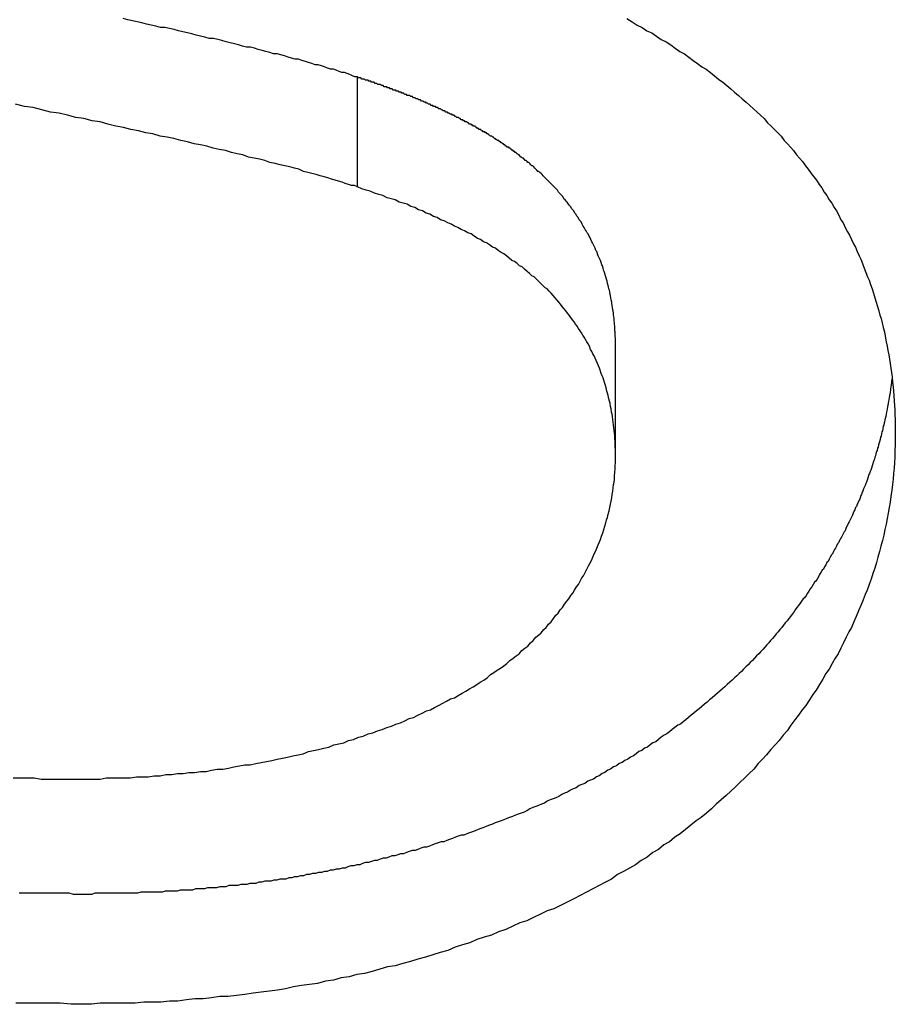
# Model space of a CAD drawing. Extents: x 1107 to 4046, y 937 to 3355.
# Tile 227 of 256: x 2187.901 to 2188.697, y 1794.402 to 1795.298. Entities that reach past the tile are written whole.
import ezdxf

# ---------------------------------------------------------------- set-up
doc = ezdxf.new("R2010")
doc.units = 0
doc.layers.add('KF_VIDA_L___C_REAR', color=7, linetype='CONTINUOUS')

# ---------------------------------------------------------------- blocks, each defined once
blk = doc.blocks.new('KF_VIDA_L___C_REAR')
at = {"layer": 'KF_VIDA_L___C_REAR'}
for p, q in [((1.228659, 105.932722), (1.228659, 106.032722)), ((1.463415, 105.688492), (1.463415, 105.788492))]:
    blk.add_line(p, q, dxfattribs=at)
for points in [[(1.22866, 106.033, 0), (1.22644, 106.033, 0), (1.22417, 106.034, 0), (1.22185, 106.035, 0), (1.21948, 106.036, 0), (1.21706, 106.037, 0), (1.21459, 106.037, 0), (1.21208, 106.038, 0), (1.20951, 106.039, 0), (1.2069, 106.04, 0), (1.20424, 106.04, 0), (1.20153, 106.041, 0), (1.19877, 106.042, 0), (1.19598, 106.043, 0), (1.19313, 106.044, 0), (1.19025, 106.044, 0), (1.18731, 106.045, 0), (1.18434, 106.046, 0), (1.18133, 106.047, 0), (1.17827, 106.048, 0), (1.17517, 106.049, 0), (1.17203, 106.049, 0), (1.16885, 106.05, 0), (1.16563, 106.051, 0), (1.16237, 106.052, 0), (1.15908, 106.053, 0), (1.15574, 106.054, 0), (1.15237, 106.054, 0), (1.14897, 106.055, 0), (1.14552, 106.056, 0), (1.14204, 106.057, 0), (1.13853, 106.058, 0), (1.13498, 106.059, 0), (1.1314, 106.06, 0), (1.12779, 106.06, 0), (1.12414, 106.061, 0), (1.12047, 106.062, 0), (1.11676, 106.063, 0), (1.11302, 106.064, 0), (1.10925, 106.065, 0), (1.10545, 106.066, 0), (1.10162, 106.067, 0), (1.09776, 106.068, 0), (1.09388, 106.068, 0), (1.08997, 106.069, 0), (1.08603, 106.07, 0), (1.08207, 106.071, 0), (1.07808, 106.072, 0), (1.07407, 106.073, 0), (1.07003, 106.074, 0), (1.06597, 106.075, 0), (1.06188, 106.076, 0), (1.05778, 106.077, 0), (1.05365, 106.078, 0), (1.0495, 106.078, 0), (1.04533, 106.079, 0), (1.04114, 106.08, 0), (1.03693, 106.081, 0), (1.0327, 106.082, 0), (1.02845, 106.083, 0), (1.02419, 106.084, 0), (1.01991, 106.085, 0), (1.01561, 106.086, 0)], [(1.22866, 105.933, 0), (1.22607, 105.934, 0), (1.22338, 105.934, 0), (1.22059, 105.935, 0), (1.2177, 105.936, 0), (1.21472, 105.937, 0), (1.21164, 105.938, 0), (1.20847, 105.939, 0), (1.20519, 105.94, 0), (1.20182, 105.941, 0), (1.19835, 105.942, 0), (1.19479, 105.943, 0), (1.19113, 105.944, 0), (1.18737, 105.945, 0), (1.18351, 105.946, 0), (1.17956, 105.947, 0), (1.17551, 105.949, 0), (1.17136, 105.95, 0), (1.16712, 105.951, 0), (1.16277, 105.952, 0), (1.15833, 105.953, 0), (1.1538, 105.954, 0), (1.14916, 105.955, 0), (1.14443, 105.957, 0), (1.13961, 105.958, 0), (1.13468, 105.959, 0), (1.12966, 105.96, 0), (1.12454, 105.962, 0), (1.11932, 105.963, 0), (1.11401, 105.964, 0), (1.1086, 105.966, 0), (1.10309, 105.967, 0), (1.09748, 105.968, 0), (1.09178, 105.97, 0), (1.08598, 105.971, 0), (1.08009, 105.972, 0), (1.07409, 105.974, 0), (1.068, 105.975, 0), (1.06181, 105.977, 0), (1.05553, 105.978, 0), (1.04915, 105.979, 0), (1.04267, 105.981, 0), (1.03609, 105.982, 0), (1.02942, 105.984, 0), (1.02264, 105.985, 0), (1.01578, 105.987, 0), (1.00881, 105.988, 0), (1.00175, 105.99, 0), (0.994589, 105.992, 0), (0.987332, 105.993, 0), (0.979978, 105.995, 0), (0.972527, 105.996, 0), (0.964978, 105.998, 0), (0.957333, 106, 0), (0.94959, 106.001, 0), (0.94175, 106.003, 0), (0.933813, 106.005, 0), (0.925779, 106.006, 0), (0.917648, 106.008, 0)], [(1.47392, 106.086, 0), (1.47852, 106.083, 0), (1.48307, 106.08, 0), (1.48758, 106.078, 0), (1.49204, 106.075, 0), (1.49645, 106.073, 0), (1.50083, 106.07, 0), (1.50515, 106.067, 0), (1.50943, 106.065, 0), (1.51367, 106.062, 0), (1.51786, 106.059, 0), (1.52201, 106.056, 0), (1.52611, 106.054, 0), (1.53016, 106.051, 0), (1.53418, 106.048, 0), (1.53814, 106.045, 0), (1.54206, 106.042, 0), (1.54594, 106.04, 0), (1.54977, 106.037, 0), (1.55356, 106.034, 0), (1.5573, 106.031, 0), (1.56099, 106.028, 0), (1.56465, 106.025, 0), (1.56825, 106.022, 0), (1.57181, 106.019, 0), (1.57533, 106.016, 0), (1.5788, 106.013, 0), (1.58223, 106.01, 0), (1.58561, 106.007, 0), (1.58895, 106.004, 0), (1.59224, 106.001, 0), (1.59548, 105.998, 0), (1.59869, 105.995, 0), (1.60184, 105.991, 0), (1.60495, 105.988, 0), (1.60802, 105.985, 0), (1.61104, 105.982, 0), (1.61402, 105.979, 0), (1.61695, 105.975, 0), (1.61984, 105.972, 0), (1.62268, 105.969, 0), (1.62547, 105.966, 0), (1.62823, 105.962, 0), (1.63093, 105.959, 0), (1.63359, 105.956, 0), (1.63621, 105.952, 0), (1.63879, 105.949, 0), (1.64132, 105.945, 0), (1.64381, 105.942, 0), (1.64627, 105.939, 0), (1.64868, 105.935, 0), (1.65105, 105.932, 0), (1.65337, 105.928, 0), (1.65566, 105.925, 0), (1.65791, 105.921, 0), (1.66011, 105.918, 0), (1.66228, 105.914, 0), (1.6644, 105.911, 0), (1.66648, 105.907, 0), (1.66852, 105.903, 0), (1.67052, 105.9, 0), (1.67247, 105.896, 0), (1.67439, 105.892, 0), (1.67627, 105.889, 0), (1.6781, 105.885, 0), (1.67989, 105.881, 0), (1.68164, 105.878, 0), (1.68335, 105.874, 0), (1.68502, 105.87, 0), (1.68665, 105.867, 0), (1.68824, 105.863, 0), (1.68978, 105.859, 0), (1.69129, 105.855, 0), (1.69275, 105.851, 0), (1.69417, 105.848, 0), (1.69555, 105.844, 0), (1.69689, 105.84, 0), (1.69819, 105.836, 0), (1.69944, 105.832, 0), (1.70066, 105.828, 0), (1.70183, 105.824, 0), (1.70297, 105.82, 0), (1.70406, 105.816, 0), (1.70511, 105.813, 0), (1.70612, 105.809, 0), (1.70709, 105.805, 0), (1.70802, 105.801, 0), (1.7089, 105.797, 0), (1.70975, 105.792, 0), (1.71055, 105.788, 0), (1.71131, 105.784, 0), (1.71203, 105.78, 0), (1.71271, 105.776, 0), (1.71335, 105.772, 0), (1.71395, 105.768, 0), (1.71451, 105.764, 0), (1.71502, 105.76, 0), (1.71549, 105.755, 0), (1.71593, 105.751, 0), (1.71632, 105.747, 0), (1.71667, 105.743, 0), (1.71698, 105.738, 0), (1.71725, 105.734, 0), (1.71747, 105.73, 0), (1.71766, 105.726, 0), (1.7178, 105.721, 0), (1.71791, 105.717, 0), (1.71797, 105.713, 0), (1.71799, 105.708, 0)], [(1.46341, 105.788, 0), (1.46341, 105.79, 0), (1.46339, 105.792, 0), (1.46336, 105.794, 0), (1.46332, 105.795, 0), (1.46326, 105.797, 0), (1.46319, 105.799, 0), (1.46311, 105.801, 0), (1.46301, 105.802, 0), (1.46291, 105.804, 0), (1.46279, 105.806, 0), (1.46265, 105.808, 0), (1.4625, 105.809, 0), (1.46234, 105.811, 0), (1.46217, 105.813, 0), (1.46198, 105.815, 0), (1.46178, 105.816, 0), (1.46157, 105.818, 0), (1.46134, 105.82, 0), (1.4611, 105.821, 0), (1.46084, 105.823, 0), (1.46057, 105.825, 0), (1.46028, 105.827, 0), (1.45999, 105.828, 0), (1.45967, 105.83, 0), (1.45935, 105.832, 0), (1.459, 105.834, 0), (1.45865, 105.835, 0), (1.45828, 105.837, 0), (1.45789, 105.839, 0), (1.45749, 105.84, 0), (1.45707, 105.842, 0), (1.45664, 105.844, 0), (1.4562, 105.845, 0), (1.45574, 105.847, 0), (1.45526, 105.849, 0), (1.45477, 105.851, 0), (1.45427, 105.852, 0), (1.45375, 105.854, 0), (1.45322, 105.856, 0), (1.45267, 105.857, 0), (1.45211, 105.859, 0), (1.45153, 105.861, 0), (1.45094, 105.862, 0), (1.45033, 105.864, 0), (1.44971, 105.866, 0), (1.44907, 105.867, 0), (1.44842, 105.869, 0), (1.44775, 105.87, 0), (1.44707, 105.872, 0), (1.44638, 105.874, 0), (1.44567, 105.875, 0), (1.44494, 105.877, 0), (1.4442, 105.879, 0), (1.44344, 105.88, 0), (1.44267, 105.882, 0), (1.44189, 105.883, 0), (1.44109, 105.885, 0), (1.44027, 105.887, 0), (1.43944, 105.888, 0), (1.43859, 105.89, 0), (1.43773, 105.891, 0), (1.43685, 105.893, 0), (1.43596, 105.894, 0), (1.43506, 105.896, 0), (1.43414, 105.897, 0), (1.43321, 105.899, 0), (1.43228, 105.901, 0), (1.43134, 105.902, 0), (1.43039, 105.903, 0), (1.42943, 105.905, 0), (1.42847, 105.906, 0), (1.42751, 105.908, 0), (1.42654, 105.909, 0), (1.42556, 105.911, 0), (1.42458, 105.912, 0), (1.4236, 105.913, 0), (1.42261, 105.915, 0), (1.42162, 105.916, 0), (1.42062, 105.917, 0), (1.41962, 105.919, 0), (1.41862, 105.92, 0), (1.41762, 105.921, 0), (1.41661, 105.922, 0), (1.41561, 105.924, 0), (1.4146, 105.925, 0), (1.41359, 105.926, 0), (1.41258, 105.927, 0), (1.41157, 105.928, 0), (1.41056, 105.93, 0), (1.40956, 105.931, 0), (1.40855, 105.932, 0), (1.40754, 105.933, 0), (1.40654, 105.934, 0), (1.40554, 105.935, 0), (1.40454, 105.936, 0), (1.40354, 105.937, 0), (1.40255, 105.938, 0), (1.40156, 105.939, 0), (1.40057, 105.94, 0), (1.39959, 105.941, 0), (1.39861, 105.942, 0), (1.39763, 105.943, 0), (1.39666, 105.944, 0), (1.3957, 105.945, 0), (1.39474, 105.946, 0), (1.39379, 105.947, 0), (1.39285, 105.947, 0), (1.39191, 105.948, 0), (1.39098, 105.949, 0), (1.39005, 105.95, 0), (1.38914, 105.951, 0), (1.38823, 105.952, 0), (1.38733, 105.952, 0), (1.38644, 105.953, 0), (1.38556, 105.954, 0), (1.38469, 105.955, 0), (1.38383, 105.955, 0), (1.38298, 105.956, 0), (1.38214, 105.957, 0), (1.38131, 105.957, 0), (1.38049, 105.958, 0), (1.37968, 105.959, 0), (1.37889, 105.959, 0), (1.37811, 105.96, 0), (1.37734, 105.96, 0), (1.37658, 105.961, 0), (1.37584, 105.962, 0), (1.37511, 105.962, 0), (1.3744, 105.963, 0), (1.3737, 105.963, 0), (1.37301, 105.964, 0), (1.37234, 105.964, 0), (1.37168, 105.965, 0), (1.37102, 105.965, 0), (1.37036, 105.966, 0), (1.36969, 105.966, 0), (1.36902, 105.967, 0), (1.36836, 105.967, 0), (1.36769, 105.968, 0), (1.36701, 105.968, 0), (1.36634, 105.969, 0), (1.36566, 105.969, 0), (1.36499, 105.969, 0), (1.36431, 105.97, 0), (1.36363, 105.97, 0), (1.36294, 105.971, 0), (1.36226, 105.971, 0), (1.36157, 105.972, 0), (1.36088, 105.972, 0), (1.36019, 105.973, 0), (1.3595, 105.973, 0), (1.35881, 105.974, 0), (1.35811, 105.974, 0), (1.35742, 105.975, 0), (1.35672, 105.975, 0), (1.35602, 105.975, 0), (1.35531, 105.976, 0), (1.35461, 105.976, 0), (1.35391, 105.977, 0), (1.3532, 105.977, 0), (1.35249, 105.978, 0), (1.35178, 105.978, 0), (1.35107, 105.979, 0), (1.35035, 105.979, 0), (1.34964, 105.979, 0), (1.34892, 105.98, 0), (1.34821, 105.98, 0), (1.34749, 105.981, 0), (1.34676, 105.981, 0), (1.34604, 105.982, 0), (1.34532, 105.982, 0), (1.34459, 105.983, 0), (1.34387, 105.983, 0), (1.34314, 105.983, 0), (1.34241, 105.984, 0), (1.34168, 105.984, 0), (1.34094, 105.985, 0), (1.34021, 105.985, 0), (1.33947, 105.985, 0), (1.33874, 105.986, 0), (1.338, 105.986, 0), (1.33726, 105.987, 0), (1.33652, 105.987, 0), (1.33578, 105.988, 0), (1.33503, 105.988, 0), (1.33429, 105.988, 0), (1.33354, 105.989, 0), (1.33279, 105.989, 0), (1.33205, 105.99, 0), (1.3313, 105.99, 0), (1.33055, 105.99, 0), (1.32979, 105.991, 0), (1.32904, 105.991, 0), (1.32828, 105.992, 0), (1.32753, 105.992, 0), (1.32677, 105.992, 0), (1.32601, 105.993, 0), (1.32525, 105.993, 0), (1.32449, 105.994, 0), (1.32373, 105.994, 0), (1.32297, 105.994, 0), (1.3222, 105.995, 0), (1.32144, 105.995, 0), (1.32067, 105.996, 0), (1.31991, 105.996, 0), (1.31914, 105.996, 0), (1.31837, 105.997, 0), (1.3176, 105.997, 0), (1.31683, 105.998, 0), (1.31606, 105.998, 0), (1.31528, 105.998, 0), (1.31451, 105.999, 0), (1.31373, 105.999, 0), (1.31296, 105.999, 0), (1.31218, 106, 0), (1.3114, 106, 0), (1.31062, 106.001, 0), (1.30984, 106.001, 0), (1.30906, 106.001, 0), (1.30828, 106.002, 0), (1.3075, 106.002, 0), (1.30672, 106.002, 0), (1.30593, 106.003, 0), (1.30515, 106.003, 0), (1.30436, 106.004, 0), (1.30357, 106.004, 0), (1.30279, 106.004, 0), (1.302, 106.005, 0), (1.30121, 106.005, 0), (1.30042, 106.005, 0), (1.29963, 106.006, 0), (1.29884, 106.006, 0), (1.29805, 106.006, 0), (1.29725, 106.007, 0), (1.29646, 106.007, 0), (1.29567, 106.007, 0), (1.29487, 106.008, 0), (1.29408, 106.008, 0), (1.29328, 106.008, 0), (1.29249, 106.009, 0), (1.29169, 106.009, 0), (1.29089, 106.01, 0), (1.29009, 106.01, 0), (1.28929, 106.01, 0), (1.28849, 106.011, 0), (1.28769, 106.011, 0), (1.28689, 106.011, 0), (1.28609, 106.012, 0), (1.28529, 106.012, 0), (1.28449, 106.012, 0), (1.28369, 106.013, 0), (1.28288, 106.013, 0), (1.28208, 106.013, 0), (1.28128, 106.014, 0), (1.28047, 106.014, 0), (1.27967, 106.014, 0), (1.27886, 106.015, 0), (1.27806, 106.015, 0), (1.27725, 106.015, 0), (1.27644, 106.016, 0), (1.27564, 106.016, 0), (1.27483, 106.016, 0), (1.27402, 106.016, 0), (1.27322, 106.017, 0), (1.27241, 106.017, 0), (1.2716, 106.017, 0), (1.27079, 106.018, 0), (1.26998, 106.018, 0), (1.26917, 106.018, 0), (1.26836, 106.019, 0), (1.26755, 106.019, 0), (1.26674, 106.019, 0), (1.26593, 106.02, 0), (1.26512, 106.02, 0), (1.26431, 106.02, 0), (1.2635, 106.021, 0), (1.26269, 106.021, 0), (1.26188, 106.021, 0), (1.26107, 106.021, 0), (1.26026, 106.022, 0), (1.25945, 106.022, 0), (1.25864, 106.022, 0), (1.25782, 106.023, 0), (1.25701, 106.023, 0), (1.2562, 106.023, 0), (1.25539, 106.024, 0), (1.25458, 106.024, 0), (1.25377, 106.024, 0), (1.25295, 106.024, 0), (1.25214, 106.025, 0), (1.25133, 106.025, 0), (1.25052, 106.025, 0), (1.24971, 106.026, 0), (1.2489, 106.026, 0), (1.24808, 106.026, 0), (1.24727, 106.026, 0), (1.24646, 106.027, 0), (1.24565, 106.027, 0), (1.24484, 106.027, 0), (1.24403, 106.028, 0), (1.24322, 106.028, 0), (1.24241, 106.028, 0), (1.2416, 106.028, 0), (1.24079, 106.029, 0), (1.23998, 106.029, 0), (1.23917, 106.029, 0), (1.23836, 106.03, 0), (1.23755, 106.03, 0), (1.23674, 106.03, 0), (1.23593, 106.03, 0), (1.23512, 106.031, 0), (1.23431, 106.031, 0), (1.2335, 106.031, 0), (1.23269, 106.031, 0), (1.23189, 106.032, 0), (1.23108, 106.032, 0), (1.23027, 106.032, 0), (1.22947, 106.032, 0), (1.22866, 106.033, 0)], [(1.46341, 105.688, 0), (1.4634, 105.691, 0), (1.46336, 105.694, 0), (1.46329, 105.696, 0), (1.4632, 105.699, 0), (1.46308, 105.701, 0), (1.46293, 105.704, 0), (1.46276, 105.706, 0), (1.46256, 105.709, 0), (1.46233, 105.711, 0), (1.46207, 105.714, 0), (1.46179, 105.716, 0), (1.46148, 105.719, 0), (1.46115, 105.721, 0), (1.46078, 105.724, 0), (1.4604, 105.726, 0), (1.45998, 105.728, 0), (1.45954, 105.731, 0), (1.45907, 105.733, 0), (1.45857, 105.736, 0), (1.45805, 105.738, 0), (1.4575, 105.74, 0), (1.45692, 105.743, 0), (1.45632, 105.745, 0), (1.45568, 105.747, 0), (1.45503, 105.75, 0), (1.45434, 105.752, 0), (1.45363, 105.754, 0), (1.45289, 105.757, 0), (1.45213, 105.759, 0), (1.45134, 105.761, 0), (1.45052, 105.763, 0), (1.44967, 105.766, 0), (1.4488, 105.768, 0), (1.4479, 105.77, 0), (1.44697, 105.772, 0), (1.44602, 105.775, 0), (1.44504, 105.777, 0), (1.44404, 105.779, 0), (1.443, 105.781, 0), (1.44194, 105.783, 0), (1.44085, 105.785, 0), (1.43974, 105.788, 0), (1.4386, 105.79, 0), (1.43743, 105.792, 0), (1.43624, 105.794, 0), (1.43502, 105.796, 0), (1.43377, 105.798, 0), (1.43249, 105.8, 0), (1.43119, 105.802, 0), (1.42986, 105.804, 0), (1.42851, 105.806, 0), (1.42713, 105.808, 0), (1.42572, 105.81, 0), (1.42428, 105.812, 0), (1.42282, 105.814, 0), (1.42133, 105.816, 0), (1.41981, 105.818, 0), (1.41827, 105.82, 0), (1.4167, 105.822, 0), (1.4151, 105.824, 0), (1.41348, 105.826, 0), (1.41183, 105.828, 0), (1.41015, 105.83, 0), (1.40844, 105.832, 0), (1.4067, 105.834, 0), (1.40493, 105.836, 0), (1.40311, 105.838, 0), (1.40127, 105.84, 0), (1.39938, 105.841, 0), (1.39746, 105.843, 0), (1.39551, 105.845, 0), (1.39351, 105.847, 0), (1.39149, 105.849, 0), (1.38942, 105.851, 0), (1.38732, 105.852, 0), (1.38519, 105.854, 0), (1.38302, 105.856, 0), (1.38081, 105.858, 0), (1.37857, 105.86, 0), (1.37629, 105.861, 0), (1.37397, 105.863, 0), (1.37162, 105.865, 0), (1.36923, 105.866, 0), (1.36681, 105.868, 0), (1.36435, 105.87, 0), (1.36186, 105.872, 0), (1.35933, 105.873, 0), (1.35676, 105.875, 0), (1.35416, 105.877, 0), (1.35152, 105.878, 0), (1.34885, 105.88, 0), (1.34614, 105.882, 0), (1.34339, 105.883, 0), (1.34061, 105.885, 0), (1.33779, 105.886, 0), (1.33494, 105.888, 0), (1.33205, 105.89, 0), (1.32912, 105.891, 0), (1.32616, 105.893, 0), (1.32316, 105.894, 0), (1.32013, 105.896, 0), (1.31706, 105.897, 0), (1.31396, 105.899, 0), (1.31081, 105.9, 0), (1.30764, 105.902, 0), (1.30442, 105.903, 0), (1.30118, 105.905, 0), (1.29789, 105.906, 0), (1.29457, 105.908, 0), (1.29121, 105.909, 0), (1.28782, 105.911, 0), (1.28439, 105.912, 0), (1.28093, 105.914, 0), (1.27743, 105.915, 0), (1.27389, 105.917, 0), (1.27032, 105.918, 0), (1.26671, 105.919, 0), (1.26307, 105.921, 0), (1.25939, 105.922, 0), (1.25567, 105.923, 0), (1.25192, 105.925, 0), (1.24813, 105.926, 0), (1.24431, 105.927, 0), (1.24045, 105.929, 0), (1.23656, 105.93, 0), (1.23263, 105.931, 0), (1.22866, 105.933, 0)], [(0.915703, 105.395, 0), (0.921963, 105.395, 0), (0.928247, 105.395, 0), (0.934555, 105.395, 0), (0.940888, 105.394, 0), (0.947245, 105.394, 0), (0.953627, 105.394, 0), (0.960033, 105.394, 0), (0.966464, 105.394, 0)], [(0.978659, 105.189, 0), (0.968394, 105.189, 0), (0.958193, 105.19, 0), (0.948056, 105.19, 0), (0.937984, 105.19, 0), (0.927975, 105.19, 0), (0.91803, 105.19, 0)], [(0.978659, 105.289, 0), (0.974568, 105.289, 0), (0.970473, 105.289, 0), (0.966373, 105.29, 0), (0.962268, 105.29, 0), (0.958158, 105.29, 0), (0.954045, 105.29, 0), (0.949927, 105.29, 0), (0.945805, 105.29, 0), (0.941679, 105.29, 0), (0.937549, 105.29, 0), (0.933416, 105.29, 0), (0.929279, 105.29, 0), (0.925139, 105.29, 0), (0.920996, 105.29, 0)], [(1.71506, 105.759, 0), (1.71486, 105.758, 0), (1.71464, 105.756, 0), (1.71443, 105.754, 0), (1.7142, 105.753, 0), (1.71397, 105.751, 0), (1.71373, 105.749, 0), (1.71348, 105.748, 0), (1.71323, 105.746, 0), (1.71297, 105.744, 0), (1.7127, 105.743, 0), (1.71243, 105.741, 0), (1.71215, 105.739, 0), (1.71186, 105.738, 0), (1.71156, 105.736, 0), (1.71126, 105.734, 0), (1.71095, 105.733, 0), (1.71064, 105.731, 0), (1.71031, 105.729, 0), (1.70998, 105.728, 0), (1.70964, 105.726, 0), (1.7093, 105.724, 0), (1.70895, 105.723, 0), (1.70859, 105.721, 0), (1.70822, 105.719, 0), (1.70785, 105.718, 0), (1.70747, 105.716, 0), (1.70708, 105.715, 0), (1.70668, 105.713, 0), (1.70628, 105.711, 0), (1.70587, 105.71, 0), (1.70546, 105.708, 0), (1.70503, 105.706, 0), (1.7046, 105.705, 0), (1.70417, 105.703, 0), (1.70372, 105.701, 0), (1.70327, 105.7, 0), (1.70282, 105.698, 0), (1.70235, 105.696, 0), (1.70188, 105.695, 0), (1.70141, 105.693, 0), (1.70092, 105.692, 0), (1.70043, 105.69, 0), (1.69993, 105.688, 0), (1.69943, 105.687, 0), (1.69892, 105.685, 0), (1.6984, 105.684, 0), (1.69788, 105.682, 0), (1.69734, 105.68, 0), (1.69681, 105.679, 0), (1.69626, 105.677, 0), (1.69571, 105.675, 0), (1.69515, 105.674, 0), (1.69459, 105.672, 0), (1.69402, 105.671, 0), (1.69344, 105.669, 0), (1.69285, 105.667, 0), (1.69226, 105.666, 0), (1.69166, 105.664, 0), (1.69106, 105.663, 0), (1.69045, 105.661, 0), (1.68983, 105.66, 0), (1.6892, 105.658, 0), (1.68857, 105.656, 0), (1.68793, 105.655, 0), (1.68729, 105.653, 0), (1.68664, 105.652, 0), (1.68598, 105.65, 0), (1.68532, 105.648, 0), (1.68465, 105.647, 0), (1.68397, 105.645, 0), (1.68329, 105.644, 0), (1.6826, 105.642, 0), (1.6819, 105.641, 0), (1.68119, 105.639, 0), (1.68048, 105.638, 0), (1.67977, 105.636, 0), (1.67905, 105.634, 0), (1.67832, 105.633, 0), (1.67758, 105.631, 0), (1.67684, 105.63, 0), (1.67609, 105.628, 0), (1.67533, 105.627, 0), (1.67457, 105.625, 0), (1.6738, 105.624, 0), (1.67303, 105.622, 0), (1.67225, 105.62, 0), (1.67145, 105.619, 0), (1.67064, 105.617, 0), (1.66982, 105.616, 0), (1.66899, 105.614, 0), (1.66814, 105.613, 0), (1.66727, 105.611, 0), (1.6664, 105.609, 0), (1.6655, 105.608, 0), (1.6646, 105.606, 0), (1.66368, 105.604, 0), (1.66274, 105.603, 0), (1.66179, 105.601, 0), (1.66082, 105.599, 0), (1.65984, 105.598, 0), (1.65885, 105.596, 0), (1.65783, 105.594, 0), (1.65681, 105.592, 0), (1.65576, 105.591, 0), (1.6547, 105.589, 0), (1.65363, 105.587, 0), (1.65253, 105.585, 0), (1.65143, 105.584, 0), (1.6503, 105.582, 0), (1.64916, 105.58, 0), (1.648, 105.578, 0), (1.64682, 105.576, 0), (1.64563, 105.574, 0), (1.64442, 105.573, 0), (1.64319, 105.571, 0), (1.64194, 105.569, 0), (1.64068, 105.567, 0), (1.6394, 105.565, 0), (1.6381, 105.563, 0), (1.63678, 105.561, 0), (1.63544, 105.559, 0), (1.63409, 105.558, 0), (1.63271, 105.556, 0), (1.63132, 105.554, 0), (1.62991, 105.552, 0), (1.62848, 105.55, 0), (1.62703, 105.548, 0), (1.62556, 105.546, 0), (1.62407, 105.544, 0), (1.62256, 105.542, 0), (1.62103, 105.54, 0), (1.61948, 105.538, 0), (1.61791, 105.536, 0), (1.61632, 105.534, 0), (1.61471, 105.532, 0), (1.61308, 105.53, 0), (1.61143, 105.528, 0), (1.60976, 105.526, 0), (1.60806, 105.524, 0), (1.60635, 105.522, 0), (1.60461, 105.52, 0), (1.60285, 105.518, 0), (1.60107, 105.516, 0), (1.59927, 105.514, 0), (1.59745, 105.512, 0), (1.5956, 105.51, 0), (1.59373, 105.508, 0), (1.59184, 105.506, 0), (1.58993, 105.504, 0), (1.58799, 105.502, 0), (1.58603, 105.5, 0), (1.58405, 105.498, 0), (1.58205, 105.496, 0), (1.58002, 105.494, 0), (1.57796, 105.492, 0), (1.57589, 105.49, 0), (1.57379, 105.488, 0), (1.57166, 105.486, 0), (1.56952, 105.484, 0), (1.56734, 105.482, 0), (1.56515, 105.48, 0), (1.56293, 105.478, 0), (1.56068, 105.476, 0), (1.55841, 105.474, 0), (1.55611, 105.472, 0), (1.55379, 105.47, 0), (1.55145, 105.468, 0), (1.54908, 105.466, 0), (1.54671, 105.464, 0), (1.54432, 105.462, 0), (1.54193, 105.46, 0), (1.53953, 105.458, 0), (1.53712, 105.456, 0), (1.5347, 105.454, 0), (1.53227, 105.452, 0), (1.52984, 105.45, 0), (1.52739, 105.448, 0), (1.52494, 105.446, 0), (1.52249, 105.444, 0), (1.52002, 105.443, 0), (1.51755, 105.441, 0), (1.51507, 105.439, 0), (1.51259, 105.437, 0), (1.51009, 105.435, 0), (1.50759, 105.434, 0), (1.50509, 105.432, 0), (1.50258, 105.43, 0), (1.50006, 105.428, 0), (1.49753, 105.427, 0), (1.495, 105.425, 0), (1.49247, 105.423, 0), (1.48993, 105.422, 0), (1.48738, 105.42, 0), (1.48483, 105.419, 0), (1.48227, 105.417, 0), (1.47971, 105.415, 0), (1.47715, 105.414, 0), (1.47458, 105.412, 0), (1.472, 105.411, 0), (1.46942, 105.409, 0), (1.46684, 105.408, 0), (1.46425, 105.406, 0), (1.46166, 105.405, 0), (1.45907, 105.403, 0), (1.45647, 105.402, 0), (1.45387, 105.4, 0), (1.45126, 105.399, 0), (1.44865, 105.397, 0), (1.44604, 105.396, 0), (1.44343, 105.394, 0), (1.44082, 105.393, 0), (1.4382, 105.392, 0), (1.43558, 105.39, 0), (1.43296, 105.389, 0), (1.43033, 105.388, 0), (1.42771, 105.386, 0), (1.42508, 105.385, 0), (1.42245, 105.384, 0), (1.41982, 105.382, 0), (1.41719, 105.381, 0), (1.41456, 105.38, 0), (1.41192, 105.378, 0), (1.40929, 105.377, 0), (1.40666, 105.376, 0), (1.40402, 105.375, 0), (1.40139, 105.374, 0), (1.39875, 105.372, 0), (1.39612, 105.371, 0), (1.39348, 105.37, 0), (1.39085, 105.369, 0), (1.38822, 105.368, 0), (1.38559, 105.367, 0), (1.38295, 105.365, 0), (1.38032, 105.364, 0), (1.37769, 105.363, 0), (1.37507, 105.362, 0), (1.37244, 105.361, 0), (1.36982, 105.36, 0), (1.36719, 105.359, 0), (1.36457, 105.358, 0), (1.36195, 105.357, 0), (1.35934, 105.356, 0), (1.35673, 105.355, 0), (1.35411, 105.354, 0), (1.35151, 105.353, 0), (1.3489, 105.352, 0), (1.3463, 105.351, 0), (1.3437, 105.35, 0), (1.3411, 105.349, 0), (1.33851, 105.348, 0), (1.33592, 105.347, 0), (1.33334, 105.346, 0), (1.33075, 105.345, 0), (1.32816, 105.344, 0), (1.32557, 105.343, 0), (1.32298, 105.343, 0), (1.32038, 105.342, 0), (1.31779, 105.341, 0), (1.31519, 105.34, 0), (1.31258, 105.339, 0), (1.30998, 105.338, 0), (1.30737, 105.337, 0), (1.30476, 105.337, 0), (1.30215, 105.336, 0), (1.29953, 105.335, 0), (1.29692, 105.334, 0), (1.2943, 105.333, 0), (1.29168, 105.332, 0), (1.28905, 105.332, 0), (1.28643, 105.331, 0), (1.2838, 105.33, 0), (1.28117, 105.329, 0), (1.27854, 105.329, 0), (1.2759, 105.328, 0), (1.27327, 105.327, 0), (1.27063, 105.326, 0), (1.26799, 105.326, 0), (1.26535, 105.325, 0), (1.2627, 105.324, 0), (1.26005, 105.324, 0), (1.2574, 105.323, 0), (1.25475, 105.322, 0), (1.2521, 105.322, 0), (1.24945, 105.321, 0), (1.24679, 105.32, 0), (1.24413, 105.32, 0), (1.24147, 105.319, 0), (1.2388, 105.318, 0), (1.23614, 105.318, 0), (1.23347, 105.317, 0), (1.2308, 105.316, 0), (1.22813, 105.316, 0), (1.22546, 105.315, 0), (1.22278, 105.315, 0), (1.22011, 105.314, 0), (1.21743, 105.313, 0), (1.21475, 105.313, 0), (1.21207, 105.312, 0), (1.20938, 105.312, 0), (1.20669, 105.311, 0), (1.20401, 105.311, 0), (1.20132, 105.31, 0), (1.19863, 105.31, 0), (1.19593, 105.309, 0), (1.19324, 105.309, 0), (1.19054, 105.308, 0), (1.18784, 105.308, 0), (1.18514, 105.307, 0), (1.18244, 105.307, 0), (1.17974, 105.306, 0), (1.17703, 105.306, 0), (1.17432, 105.305, 0), (1.17162, 105.305, 0), (1.16891, 105.304, 0), (1.16619, 105.304, 0), (1.16348, 105.303, 0), (1.16076, 105.303, 0), (1.15805, 105.303, 0), (1.15533, 105.302, 0), (1.15261, 105.302, 0), (1.14989, 105.301, 0), (1.14717, 105.301, 0), (1.14444, 105.301, 0), (1.14172, 105.3, 0), (1.13899, 105.3, 0), (1.13626, 105.299, 0), (1.13353, 105.299, 0), (1.1308, 105.299, 0), (1.12806, 105.298, 0), (1.12533, 105.298, 0), (1.12259, 105.298, 0), (1.11985, 105.297, 0), (1.11711, 105.297, 0), (1.11437, 105.297, 0), (1.11163, 105.297, 0), (1.10889, 105.296, 0), (1.10614, 105.296, 0), (1.1034, 105.296, 0), (1.10065, 105.295, 0), (1.0979, 105.295, 0), (1.09515, 105.295, 0), (1.0924, 105.295, 0), (1.08965, 105.294, 0), (1.0869, 105.294, 0), (1.08414, 105.294, 0), (1.08138, 105.294, 0), (1.07863, 105.293, 0), (1.07587, 105.293, 0), (1.07311, 105.293, 0), (1.07035, 105.293, 0), (1.06759, 105.293, 0), (1.06482, 105.292, 0), (1.06206, 105.292, 0), (1.05929, 105.292, 0), (1.05653, 105.292, 0), (1.05376, 105.292, 0), (1.05099, 105.291, 0), (1.04822, 105.291, 0), (1.04545, 105.291, 0), (1.04268, 105.291, 0), (1.0399, 105.291, 0), (1.03713, 105.291, 0), (1.03435, 105.291, 0), (1.03158, 105.291, 0), (1.0288, 105.29, 0), (1.02602, 105.29, 0), (1.02324, 105.29, 0), (1.02046, 105.29, 0), (1.01768, 105.29, 0), (1.0149, 105.29, 0), (1.01212, 105.29, 0), (1.00933, 105.29, 0), (1.00655, 105.29, 0), (1.00376, 105.29, 0), (1.00098, 105.29, 0), (0.998191, 105.29, 0), (0.995403, 105.29, 0), (0.992614, 105.29, 0), (0.989825, 105.29, 0), (0.987034, 105.289, 0), (0.984243, 105.289, 0), (0.981451, 105.289, 0), (0.978659, 105.289, 0)], [(1.71799, 105.708, 0), (1.71796, 105.703, 0), (1.71786, 105.698, 0), (1.71769, 105.693, 0), (1.71747, 105.687, 0), (1.71717, 105.682, 0), (1.71682, 105.677, 0), (1.71639, 105.672, 0), (1.7159, 105.667, 0), (1.71535, 105.662, 0), (1.71473, 105.657, 0), (1.71405, 105.651, 0), (1.7133, 105.646, 0), (1.71249, 105.641, 0), (1.71161, 105.636, 0), (1.71066, 105.631, 0), (1.70965, 105.626, 0), (1.70858, 105.621, 0), (1.70744, 105.616, 0), (1.70623, 105.611, 0), (1.70496, 105.606, 0), (1.70363, 105.601, 0), (1.70223, 105.596, 0), (1.70076, 105.591, 0), (1.69923, 105.586, 0), (1.69764, 105.581, 0), (1.69598, 105.576, 0), (1.69425, 105.571, 0), (1.69246, 105.566, 0), (1.6906, 105.562, 0), (1.68868, 105.557, 0), (1.6867, 105.552, 0), (1.68465, 105.547, 0), (1.68253, 105.542, 0), (1.68035, 105.537, 0), (1.6781, 105.532, 0), (1.67579, 105.528, 0), (1.67341, 105.523, 0), (1.67097, 105.518, 0), (1.66846, 105.513, 0), (1.66589, 105.508, 0), (1.66325, 105.504, 0), (1.66055, 105.499, 0), (1.65778, 105.494, 0), (1.65495, 105.49, 0), (1.65205, 105.485, 0), (1.64909, 105.48, 0), (1.64606, 105.475, 0), (1.64297, 105.471, 0), (1.63981, 105.466, 0), (1.63659, 105.461, 0), (1.6333, 105.457, 0), (1.62994, 105.452, 0), (1.62652, 105.448, 0), (1.62304, 105.443, 0), (1.61951, 105.438, 0), (1.61591, 105.434, 0), (1.61226, 105.429, 0), (1.60856, 105.425, 0), (1.60479, 105.421, 0), (1.60097, 105.416, 0), (1.59709, 105.412, 0), (1.59315, 105.408, 0), (1.58916, 105.403, 0), (1.58511, 105.399, 0), (1.581, 105.395, 0), (1.57684, 105.391, 0), (1.57262, 105.387, 0), (1.56834, 105.383, 0), (1.56401, 105.379, 0), (1.55962, 105.375, 0), (1.55517, 105.371, 0), (1.55066, 105.367, 0), (1.5461, 105.363, 0), (1.54148, 105.359, 0), (1.5368, 105.356, 0), (1.53207, 105.352, 0), (1.52728, 105.348, 0), (1.52243, 105.344, 0), (1.51753, 105.341, 0), (1.51257, 105.337, 0), (1.50755, 105.334, 0), (1.50247, 105.33, 0), (1.49734, 105.327, 0), (1.49215, 105.323, 0), (1.4869, 105.32, 0), (1.4816, 105.316, 0), (1.47624, 105.313, 0), (1.47082, 105.31, 0), (1.46535, 105.307, 0), (1.45982, 105.303, 0), (1.45423, 105.3, 0), (1.44858, 105.297, 0), (1.44288, 105.294, 0), (1.43712, 105.291, 0), (1.43131, 105.288, 0), (1.42543, 105.285, 0), (1.4195, 105.282, 0), (1.41352, 105.279, 0), (1.40747, 105.276, 0), (1.40137, 105.274, 0), (1.39521, 105.271, 0), (1.389, 105.268, 0), (1.38273, 105.265, 0), (1.3764, 105.263, 0), (1.37001, 105.26, 0), (1.36357, 105.257, 0), (1.35708, 105.255, 0), (1.35056, 105.252, 0), (1.34402, 105.25, 0), (1.33744, 105.248, 0), (1.33084, 105.245, 0), (1.3242, 105.243, 0), (1.31754, 105.241, 0), (1.31084, 105.238, 0), (1.30412, 105.236, 0), (1.29736, 105.234, 0), (1.29058, 105.232, 0), (1.28376, 105.23, 0), (1.27692, 105.228, 0), (1.27004, 105.226, 0), (1.26314, 105.224, 0), (1.2562, 105.223, 0), (1.24924, 105.221, 0), (1.24225, 105.219, 0), (1.23522, 105.217, 0), (1.22817, 105.216, 0), (1.22109, 105.214, 0), (1.21397, 105.213, 0), (1.20683, 105.211, 0), (1.19966, 105.21, 0), (1.19245, 105.208, 0), (1.18522, 105.207, 0), (1.17796, 105.206, 0), (1.17067, 105.205, 0), (1.16334, 105.203, 0), (1.15599, 105.202, 0), (1.14861, 105.201, 0), (1.1412, 105.2, 0), (1.13376, 105.199, 0), (1.12629, 105.198, 0), (1.11878, 105.197, 0), (1.11125, 105.196, 0), (1.10369, 105.196, 0), (1.0961, 105.195, 0), (1.08848, 105.194, 0), (1.08083, 105.194, 0), (1.07315, 105.193, 0), (1.06544, 105.192, 0), (1.0577, 105.192, 0), (1.04993, 105.191, 0), (1.04213, 105.191, 0), (1.0343, 105.191, 0), (1.02644, 105.19, 0), (1.01855, 105.19, 0), (1.01063, 105.19, 0), (1.00268, 105.19, 0), (0.994706, 105.19, 0), (0.986697, 105.189, 0), (0.978659, 105.189, 0)], [(0.966464, 105.394, 0), (0.972146, 105.394, 0), (0.977805, 105.394, 0), (0.983438, 105.394, 0), (0.989048, 105.394, 0), (0.994633, 105.394, 0), (1.00019, 105.395, 0), (1.00573, 105.395, 0), (1.01124, 105.395, 0), (1.01673, 105.395, 0), (1.02219, 105.395, 0), (1.02763, 105.396, 0), (1.03304, 105.396, 0), (1.03843, 105.396, 0), (1.0438, 105.397, 0), (1.04914, 105.397, 0), (1.05446, 105.398, 0), (1.05975, 105.398, 0), (1.06502, 105.399, 0), (1.07026, 105.399, 0), (1.07548, 105.4, 0), (1.08067, 105.4, 0), (1.08584, 105.401, 0), (1.09099, 105.401, 0), (1.09611, 105.402, 0), (1.1012, 105.403, 0), (1.10628, 105.403, 0), (1.11132, 105.404, 0), (1.11635, 105.405, 0), (1.12135, 105.406, 0), (1.12632, 105.407, 0), (1.13127, 105.407, 0), (1.1362, 105.408, 0), (1.1411, 105.409, 0), (1.14597, 105.41, 0), (1.15083, 105.411, 0), (1.15566, 105.412, 0), (1.16046, 105.413, 0), (1.16524, 105.414, 0), (1.16999, 105.415, 0), (1.17472, 105.416, 0), (1.17943, 105.417, 0), (1.18411, 105.419, 0), (1.18877, 105.42, 0), (1.1934, 105.421, 0), (1.19801, 105.422, 0), (1.20259, 105.423, 0), (1.20715, 105.425, 0), (1.21169, 105.426, 0), (1.2162, 105.427, 0), (1.22068, 105.429, 0), (1.22514, 105.43, 0), (1.22958, 105.432, 0), (1.23399, 105.433, 0), (1.23837, 105.435, 0), (1.24271, 105.436, 0), (1.247, 105.438, 0), (1.25125, 105.439, 0), (1.25546, 105.441, 0), (1.25963, 105.442, 0), (1.26375, 105.444, 0), (1.26783, 105.445, 0), (1.27186, 105.447, 0), (1.27586, 105.449, 0), (1.27981, 105.45, 0), (1.28371, 105.452, 0), (1.28758, 105.454, 0), (1.2914, 105.456, 0), (1.29518, 105.457, 0), (1.29892, 105.459, 0), (1.30261, 105.461, 0), (1.30626, 105.463, 0), (1.30987, 105.465, 0), (1.31343, 105.467, 0), (1.31695, 105.468, 0), (1.32043, 105.47, 0), (1.32387, 105.472, 0), (1.32726, 105.474, 0), (1.33061, 105.476, 0), (1.33392, 105.478, 0), (1.33718, 105.48, 0), (1.34041, 105.482, 0), (1.34358, 105.484, 0), (1.34672, 105.486, 0), (1.34981, 105.489, 0), (1.35286, 105.491, 0), (1.35587, 105.493, 0), (1.35883, 105.495, 0), (1.36176, 105.497, 0), (1.36463, 105.499, 0), (1.36747, 105.502, 0), (1.37026, 105.504, 0), (1.37301, 105.506, 0), (1.37572, 105.508, 0), (1.37838, 105.511, 0), (1.38101, 105.513, 0), (1.38358, 105.515, 0), (1.38612, 105.518, 0), (1.38861, 105.52, 0), (1.39106, 105.523, 0), (1.39347, 105.525, 0), (1.39583, 105.527, 0), (1.39816, 105.53, 0), (1.40043, 105.532, 0), (1.40267, 105.535, 0), (1.40486, 105.537, 0), (1.40701, 105.54, 0), (1.40912, 105.543, 0), (1.41119, 105.545, 0), (1.41322, 105.548, 0), (1.4152, 105.55, 0), (1.41715, 105.553, 0), (1.41906, 105.556, 0), (1.42093, 105.558, 0), (1.42275, 105.561, 0), (1.42454, 105.563, 0), (1.42629, 105.566, 0), (1.428, 105.569, 0), (1.42966, 105.571, 0), (1.43129, 105.574, 0), (1.43287, 105.577, 0), (1.43442, 105.579, 0), (1.43593, 105.582, 0), (1.43739, 105.585, 0), (1.43882, 105.588, 0), (1.4402, 105.59, 0), (1.44155, 105.593, 0), (1.44285, 105.596, 0), (1.44412, 105.599, 0), (1.44534, 105.601, 0), (1.44653, 105.604, 0), (1.44767, 105.607, 0), (1.44878, 105.61, 0), (1.44984, 105.612, 0), (1.45087, 105.615, 0), (1.45185, 105.618, 0), (1.45279, 105.621, 0), (1.4537, 105.624, 0), (1.45456, 105.627, 0), (1.45538, 105.63, 0), (1.45617, 105.632, 0), (1.45691, 105.635, 0), (1.45761, 105.638, 0), (1.45827, 105.641, 0), (1.4589, 105.644, 0), (1.45948, 105.647, 0), (1.46002, 105.65, 0), (1.46052, 105.653, 0), (1.46099, 105.656, 0), (1.46141, 105.659, 0), (1.46179, 105.662, 0), (1.46213, 105.664, 0), (1.46243, 105.667, 0), (1.46269, 105.67, 0), (1.46291, 105.673, 0), (1.46309, 105.676, 0), (1.46323, 105.679, 0), (1.46333, 105.682, 0), (1.46339, 105.685, 0), (1.46341, 105.688, 0)]]:
    blk.add_polyline3d(points, dxfattribs=at)

msp = doc.modelspace()

# ---------------------------------------------------------------- block references
at = {"layer": 'KF_VIDA_L___C_REAR'}
msp.add_blockref('KF_VIDA_L___C_REAR', (2186.97908, 1689.21316), dxfattribs=at)

doc.saveas('drawing.dxf')
